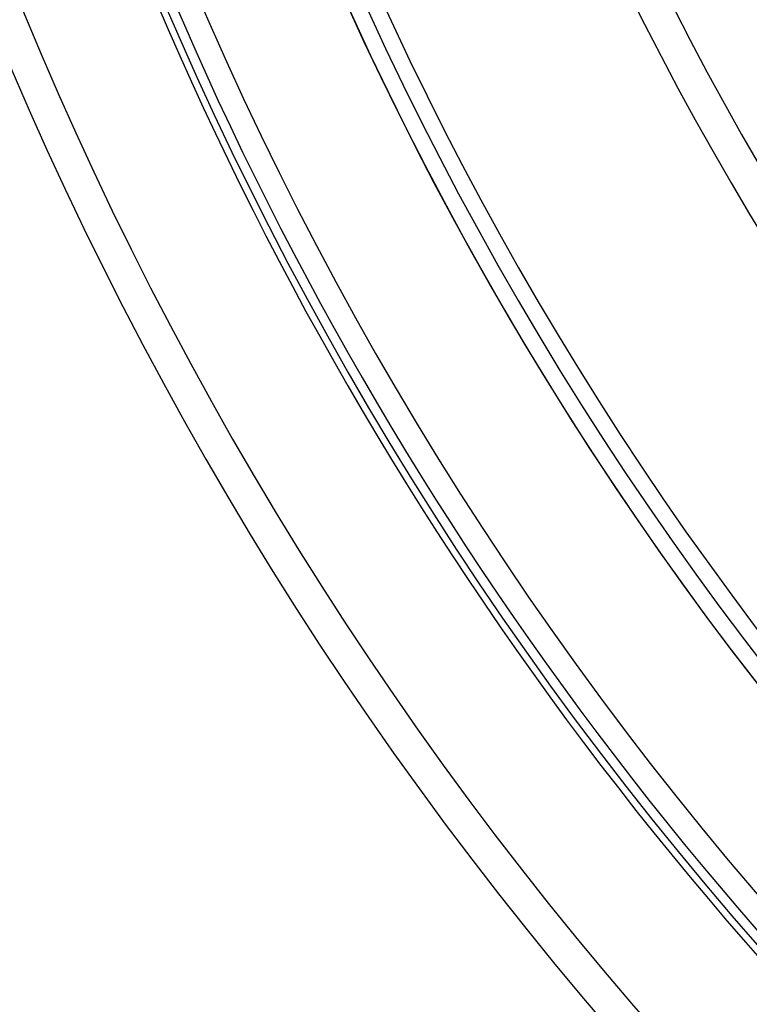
# Model space of a CAD drawing. Header units: millimetres. Extents: x -270 to 270, y -270 to 270.
# Tile 5 of 56: x -204 to -160, y -144 to -84. Entities that reach past the tile are written whole.
import ezdxf

# ---------------------------------------------------------------- set-up
doc = ezdxf.new("R2010")
doc.units = ezdxf.units.MM
doc.layers.add('MAIN-1', color=7, linetype='Continuous')
doc.layers.add('MAIN-2', color=7, linetype='Continuous')

msp = doc.modelspace()

# ---------------------------------------------------------------- linework, layer by layer
at = {"layer": 'MAIN-1'}
for radius, start, end in [(222.657, 179.99998, 223.52747), (212.583, 179.99998, 223.41041), (202.507, 179.99998, 223.33089), (186.791, 179.99998, 223.14542), (171.073, 179.99998, 222.97497), (220.643, 180.00002, 223.43007), (210.567, 180.00002, 223.35489), (200.493, 180.00002, 223.27222), (184.775, 180.00002, 223.1252), (169.059, 180.00002, 222.95084)]:
    msp.add_arc((0, 0), radius, start, end, dxfattribs=at)
at = {"layer": 'MAIN-2'}
for radius, end in [(213, 0), (212, 0), (202.5, 270.00002), (201.5, 270.00002)]:
    msp.add_arc((0, 0), radius, 179.99998, end, dxfattribs=at)

doc.saveas('drawing.dxf')
